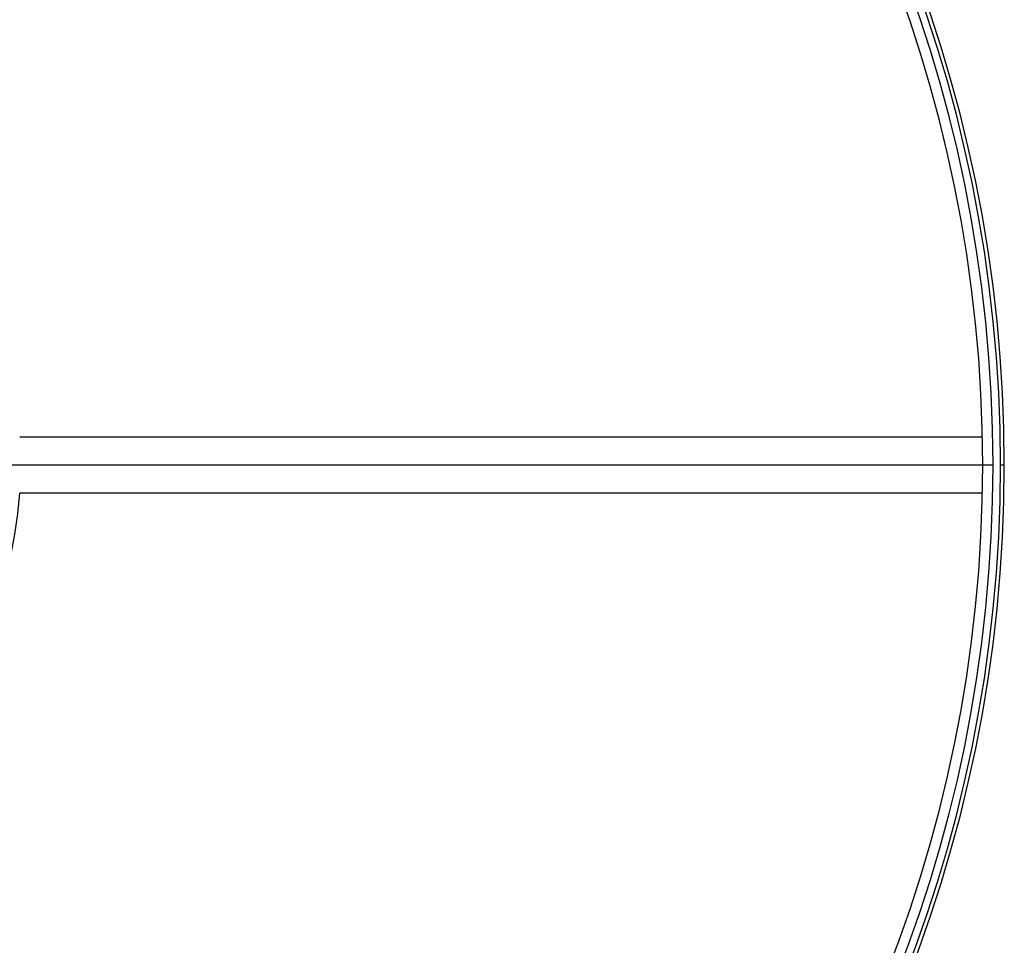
# Model space of a CAD drawing. Header units: millimetres. Extents: x -375 to 375, y -375 to 375.
# Tile 10 of 10: x 112 to 375, y -128 to 119. Entities that reach past the tile are written whole.
import ezdxf

# ---------------------------------------------------------------- set-up
doc = ezdxf.new("R2010")
doc.units = ezdxf.units.MM

msp = doc.modelspace()

# ---------------------------------------------------------------- linework, layer by layer
at = {"color": 7, "linetype": 'Continuous', "lineweight": 25}
for p, q in [((112.35, 7.5), (368.97, 7.5)), ((372, 0), (93.25, 0)), ((375, 0), (374, 0)), ((368.97, -7.5), (112.35, -7.5))]:
    msp.add_line(p, q, dxfattribs=at)
for radius, start, end in [(375, 0, 180), (374, 0, 180), (372, 0, 180), (369.25, 0, 180), (375, 180, 0), (374, 180, 0), (372, 180, 0), (369.25, 180, 0), (112.6, 183.8192, 356.1808)]:
    msp.add_arc((0, 0), radius, start, end, dxfattribs=at)

doc.saveas('drawing.dxf')
